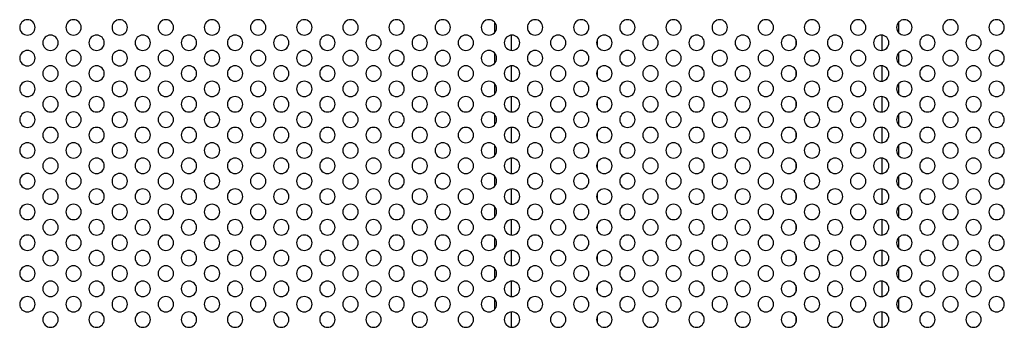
# Model space of a CAD drawing. Header units: millimetres. Extents: x 0 to 1118, y 0 to 864.
# Tile 88 of 256: x 805 to 826, y 396 to 403. Entities that reach past the tile are written whole.
import ezdxf

# ---------------------------------------------------------------- set-up
doc = ezdxf.new("R2010")
doc.units = ezdxf.units.MM

msp = doc.modelspace()

# ---------------------------------------------------------------- linework, layer by layer
at = {"color": 8, "linetype": 'Continuous', "lineweight": 25}
for p, q in [((815.0278, 402.6688), (815.0278, 402.8865)), ((823.7753, 402.8865), (823.7753, 402.6688)), ((815.3813, 402.6097), (815.3813, 402.2789)), ((823.4218, 402.2789), (823.4218, 402.6097)), ((817.2467, 402.506), (817.2467, 402.3826)), ((821.5564, 402.3826), (821.5564, 402.506)), ((815.0278, 402.0021), (815.0278, 402.2198)), ((823.7753, 402.2198), (823.7753, 402.0021)), ((815.3813, 401.9431), (815.3813, 401.6122)), ((823.4218, 401.6122), (823.4218, 401.9431)), ((817.2467, 401.8393), (817.2467, 401.7159)), ((821.5564, 401.7159), (821.5564, 401.8393)), ((815.0278, 401.3355), (815.0278, 401.5531)), ((823.7753, 401.5531), (823.7753, 401.3355)), ((815.3813, 401.2764), (815.3813, 400.9455)), ((817.2467, 401.1727), (817.2467, 401.0493)), ((821.5564, 401.0493), (821.5564, 401.1727)), ((823.4218, 400.9455), (823.4218, 401.2764)), ((815.0278, 400.6688), (815.0278, 400.8865)), ((823.7753, 400.8865), (823.7753, 400.6688)), ((815.3813, 400.6097), (815.3813, 400.2789)), ((817.2467, 400.506), (817.2467, 400.3826)), ((821.5564, 400.3826), (821.5564, 400.506)), ((823.4218, 400.2789), (823.4218, 400.6097)), ((815.0278, 400.0021), (815.0278, 400.2198)), ((823.7753, 400.2198), (823.7753, 400.0021)), ((815.3813, 399.9431), (815.3813, 399.6122)), ((817.2467, 399.8393), (817.2467, 399.7159)), ((821.5564, 399.7159), (821.5564, 399.8393)), ((823.4218, 399.6122), (823.4218, 399.9431)), ((815.0278, 399.3355), (815.0278, 399.5531)), ((823.7753, 399.5531), (823.7753, 399.3355)), ((815.3813, 399.2764), (815.3813, 398.9455)), ((817.2467, 399.1727), (817.2467, 399.0493)), ((821.5564, 399.0493), (821.5564, 399.1727)), ((823.4218, 398.9455), (823.4218, 399.2764)), ((815.0278, 398.6688), (815.0278, 398.8865)), ((823.7753, 398.8865), (823.7753, 398.6688)), ((815.3813, 398.6097), (815.3813, 398.2789)), ((823.4218, 398.2789), (823.4218, 398.6097)), ((817.2467, 398.506), (817.2467, 398.3826)), ((821.5564, 398.3826), (821.5564, 398.506)), ((815.0278, 398.0021), (815.0278, 398.2198)), ((823.7753, 398.2198), (823.7753, 398.0021)), ((815.3813, 397.9431), (815.3813, 397.6122)), ((823.4218, 397.6122), (823.4218, 397.9431)), ((817.2467, 397.8393), (817.2467, 397.7159)), ((821.5564, 397.7159), (821.5564, 397.8393)), ((815.0278, 397.3355), (815.0278, 397.5531)), ((823.7753, 397.5531), (823.7753, 397.3355)), ((815.3813, 397.2764), (815.3813, 396.9455)), ((823.4218, 396.9455), (823.4218, 397.2764)), ((817.2467, 397.1727), (817.2467, 397.0493)), ((821.5564, 397.0493), (821.5564, 397.1727)), ((815.0278, 396.6688), (815.0278, 396.8865)), ((823.7753, 396.8865), (823.7753, 396.6688)), ((815.3813, 396.6097), (815.3813, 396.2789)), ((823.4218, 396.2789), (823.4218, 396.6097)), ((817.2467, 396.506), (817.2467, 396.3826)), ((821.5564, 396.3826), (821.5564, 396.506))]:
    msp.add_line(p, q, dxfattribs=at)
at = {"color": 7, "linetype": 'Continuous', "lineweight": 25}
for centre, start, end in [((804.9016, 402.7776), 0, 180), ((804.9016, 402.7776), 180, 0), ((805.9016, 402.7776), 0, 180), ((805.9016, 402.7776), 180, 0), ((806.9016, 402.7776), 0, 180), ((806.9016, 402.7776), 180, 0), ((807.9016, 402.7776), 0, 180), ((807.9016, 402.7776), 180, 0), ((808.9016, 402.7776), 0, 180), ((808.9016, 402.7776), 180, 0), ((809.9016, 402.7776), 0, 180), ((809.9016, 402.7776), 180, 0), ((810.9016, 402.7776), 0, 180), ((810.9016, 402.7776), 180, 0), ((811.9016, 402.7776), 0, 180), ((811.9016, 402.7776), 180, 0), ((812.9016, 402.7776), 0, 180), ((812.9016, 402.7776), 180, 0), ((813.9016, 402.7776), 0, 180), ((813.9016, 402.7776), 180, 0), ((814.9016, 402.7776), 0, 180), ((814.9016, 402.7776), 180, 0), ((815.9016, 402.7776), 0, 180), ((815.9016, 402.7776), 180, 0), ((816.9016, 402.7776), 0, 180), ((816.9016, 402.7776), 180, 0), ((817.9016, 402.7776), 0, 180), ((817.9016, 402.7776), 180, 0), ((818.9016, 402.7776), 0, 180), ((818.9016, 402.7776), 180, 0), ((819.9016, 402.7776), 0, 180), ((819.9016, 402.7776), 180, 0), ((820.9016, 402.7776), 0, 180), ((820.9016, 402.7776), 180, 0), ((821.9016, 402.7776), 0, 180), ((821.9016, 402.7776), 180, 0), ((822.9016, 402.7776), 0, 180), ((822.9016, 402.7776), 180, 0), ((823.9016, 402.7776), 0, 180), ((823.9016, 402.7776), 180, 0), ((824.9016, 402.7776), 0, 180), ((824.9016, 402.7776), 180, 0), ((825.9016, 402.7776), 0, 180), ((825.9016, 402.7776), 180, 0), ((805.4016, 402.4443), 0, 180), ((806.4016, 402.4443), 0, 180), ((807.4016, 402.4443), 0, 180), ((808.4016, 402.4443), 0, 180), ((809.4016, 402.4443), 0, 180), ((810.4016, 402.4443), 0, 180), ((811.4016, 402.4443), 0, 180), ((812.4016, 402.4443), 0, 180), ((813.4016, 402.4443), 0, 180), ((814.4016, 402.4443), 0, 180), ((815.4016, 402.4443), 0, 180), ((816.4016, 402.4443), 0, 180), ((817.4016, 402.4443), 0, 180), ((818.4016, 402.4443), 0, 180), ((819.4016, 402.4443), 0, 180), ((820.4016, 402.4443), 0, 180), ((821.4016, 402.4443), 0, 180), ((822.4016, 402.4443), 0, 180), ((823.4016, 402.4443), 0, 180), ((824.4016, 402.4443), 0, 180), ((825.4016, 402.4443), 0, 180), ((805.4016, 402.4443), 180, 0), ((806.4016, 402.4443), 180, 0), ((807.4016, 402.4443), 180, 0), ((808.4016, 402.4443), 180, 0), ((809.4016, 402.4443), 180, 0), ((810.4016, 402.4443), 180, 0), ((811.4016, 402.4443), 180, 0), ((812.4016, 402.4443), 180, 0), ((813.4016, 402.4443), 180, 0), ((814.4016, 402.4443), 180, 0), ((815.4016, 402.4443), 180, 0), ((816.4016, 402.4443), 180, 0), ((817.4016, 402.4443), 180, 0), ((818.4016, 402.4443), 180, 0), ((819.4016, 402.4443), 180, 0), ((820.4016, 402.4443), 180, 0), ((821.4016, 402.4443), 180, 0), ((822.4016, 402.4443), 180, 0), ((823.4016, 402.4443), 180, 0), ((824.4016, 402.4443), 180, 0), ((825.4016, 402.4443), 180, 0), ((804.9016, 402.111), 0, 180), ((805.9016, 402.111), 0, 180), ((806.9016, 402.111), 0, 180), ((807.9016, 402.111), 0, 180), ((808.9016, 402.111), 0, 180), ((809.9016, 402.111), 0, 180), ((810.9016, 402.111), 0, 180), ((811.9016, 402.111), 0, 180), ((812.9016, 402.111), 0, 180), ((813.9016, 402.111), 0, 180), ((814.9016, 402.111), 0, 180), ((815.9016, 402.111), 0, 180), ((816.9016, 402.111), 0, 180), ((817.9016, 402.111), 0, 180), ((818.9016, 402.111), 0, 180), ((819.9016, 402.111), 0, 180), ((820.9016, 402.111), 0, 180), ((821.9016, 402.111), 0, 180), ((822.9016, 402.111), 0, 180), ((823.9016, 402.111), 0, 180), ((824.9016, 402.111), 0, 180), ((825.9016, 402.111), 0, 180), ((804.9016, 402.111), 180, 0), ((805.4016, 401.7776), 0, 180), ((805.9016, 402.111), 180, 0), ((806.4016, 401.7776), 0, 180), ((806.9016, 402.111), 180, 0), ((807.4016, 401.7776), 0, 180), ((807.9016, 402.111), 180, 0), ((808.4016, 401.7776), 0, 180), ((808.9016, 402.111), 180, 0), ((809.4016, 401.7776), 0, 180), ((809.9016, 402.111), 180, 0), ((810.4016, 401.7776), 0, 180), ((810.9016, 402.111), 180, 0), ((811.4016, 401.7776), 0, 180), ((811.9016, 402.111), 180, 0), ((812.4016, 401.7776), 0, 180), ((812.9016, 402.111), 180, 0), ((813.4016, 401.7776), 0, 180), ((813.9016, 402.111), 180, 0), ((814.4016, 401.7776), 0, 180), ((814.9016, 402.111), 180, 0), ((815.4016, 401.7776), 0, 180), ((815.9016, 402.111), 180, 0), ((816.4016, 401.7776), 0, 180), ((816.9016, 402.111), 180, 0), ((817.4016, 401.7776), 0, 180), ((817.9016, 402.111), 180, 0), ((818.4016, 401.7776), 0, 180), ((818.9016, 402.111), 180, 0), ((819.4016, 401.7776), 0, 180), ((819.9016, 402.111), 180, 0), ((820.4016, 401.7776), 0, 180), ((820.9016, 402.111), 180, 0), ((821.4016, 401.7776), 0, 180), ((821.9016, 402.111), 180, 0), ((822.4016, 401.7776), 0, 180), ((822.9016, 402.111), 180, 0), ((823.4016, 401.7776), 0, 180), ((823.9016, 402.111), 180, 0), ((824.4016, 401.7776), 0, 180), ((824.9016, 402.111), 180, 0), ((825.4016, 401.7776), 0, 180), ((825.9016, 402.111), 180, 0), ((805.4016, 401.7776), 180, 0), ((806.4016, 401.7776), 180, 0), ((807.4016, 401.7776), 180, 0), ((808.4016, 401.7776), 180, 0), ((809.4016, 401.7776), 180, 0), ((810.4016, 401.7776), 180, 0), ((811.4016, 401.7776), 180, 0), ((812.4016, 401.7776), 180, 0), ((813.4016, 401.7776), 180, 0), ((814.4016, 401.7776), 180, 0), ((815.4016, 401.7776), 180, 0), ((816.4016, 401.7776), 180, 0), ((817.4016, 401.7776), 180, 0), ((818.4016, 401.7776), 180, 0), ((819.4016, 401.7776), 180, 0), ((820.4016, 401.7776), 180, 0), ((821.4016, 401.7776), 180, 0), ((822.4016, 401.7776), 180, 0), ((823.4016, 401.7776), 180, 0), ((824.4016, 401.7776), 180, 0), ((825.4016, 401.7776), 180, 0), ((804.9016, 401.4443), 0, 180), ((805.9016, 401.4443), 0, 180), ((806.9016, 401.4443), 0, 180), ((807.9016, 401.4443), 0, 180), ((808.9016, 401.4443), 0, 180), ((809.9016, 401.4443), 0, 180), ((810.9016, 401.4443), 0, 180), ((811.9016, 401.4443), 0, 180), ((812.9016, 401.4443), 0, 180), ((813.9016, 401.4443), 0, 180), ((814.9016, 401.4443), 0, 180), ((815.9016, 401.4443), 0, 180), ((816.9016, 401.4443), 0, 180), ((817.9016, 401.4443), 0, 180), ((818.9016, 401.4443), 0, 180), ((819.9016, 401.4443), 0, 180), ((820.9016, 401.4443), 0, 180), ((821.9016, 401.4443), 0, 180), ((822.9016, 401.4443), 0, 180), ((823.9016, 401.4443), 0, 180), ((824.9016, 401.4443), 0, 180), ((825.9016, 401.4443), 0, 180), ((804.9016, 401.4443), 180, 0), ((805.9016, 401.4443), 180, 0), ((806.9016, 401.4443), 180, 0), ((807.9016, 401.4443), 180, 0), ((808.9016, 401.4443), 180, 0), ((809.9016, 401.4443), 180, 0), ((810.9016, 401.4443), 180, 0), ((811.9016, 401.4443), 180, 0), ((812.9016, 401.4443), 180, 0), ((813.9016, 401.4443), 180, 0), ((814.9016, 401.4443), 180, 0), ((815.9016, 401.4443), 180, 0), ((816.9016, 401.4443), 180, 0), ((817.9016, 401.4443), 180, 0), ((818.9016, 401.4443), 180, 0), ((819.9016, 401.4443), 180, 0), ((820.9016, 401.4443), 180, 0), ((821.9016, 401.4443), 180, 0), ((822.9016, 401.4443), 180, 0), ((823.9016, 401.4443), 180, 0), ((824.9016, 401.4443), 180, 0), ((825.9016, 401.4443), 180, 0), ((805.4016, 401.111), 0, 180), ((805.4016, 401.111), 180, 0), ((806.4016, 401.111), 0, 180), ((806.4016, 401.111), 180, 0), ((807.4016, 401.111), 0, 180), ((807.4016, 401.111), 180, 0), ((808.4016, 401.111), 0, 180), ((808.4016, 401.111), 180, 0), ((809.4016, 401.111), 0, 180), ((809.4016, 401.111), 180, 0), ((810.4016, 401.111), 0, 180), ((810.4016, 401.111), 180, 0), ((811.4016, 401.111), 0, 180), ((811.4016, 401.111), 180, 0), ((812.4016, 401.111), 0, 180), ((812.4016, 401.111), 180, 0), ((813.4016, 401.111), 0, 180), ((813.4016, 401.111), 180, 0), ((814.4016, 401.111), 0, 180), ((814.4016, 401.111), 180, 0), ((815.4016, 401.111), 0, 180), ((815.4016, 401.111), 180, 0), ((816.4016, 401.111), 0, 180), ((816.4016, 401.111), 180, 0), ((817.4016, 401.111), 0, 180), ((817.4016, 401.111), 180, 0), ((818.4016, 401.111), 0, 180), ((818.4016, 401.111), 180, 0), ((819.4016, 401.111), 0, 180), ((819.4016, 401.111), 180, 0), ((820.4016, 401.111), 0, 180), ((820.4016, 401.111), 180, 0), ((821.4016, 401.111), 0, 180), ((821.4016, 401.111), 180, 0), ((822.4016, 401.111), 0, 180), ((822.4016, 401.111), 180, 0), ((823.4016, 401.111), 0, 180), ((823.4016, 401.111), 180, 0), ((824.4016, 401.111), 0, 180), ((824.4016, 401.111), 180, 0), ((825.4016, 401.111), 0, 180), ((825.4016, 401.111), 180, 0), ((804.9016, 400.7776), 0, 180), ((805.9016, 400.7776), 0, 180), ((806.9016, 400.7776), 0, 180), ((807.9016, 400.7776), 0, 180), ((808.9016, 400.7776), 0, 180), ((809.9016, 400.7776), 0, 180), ((810.9016, 400.7776), 0, 180), ((811.9016, 400.7776), 0, 180), ((812.9016, 400.7776), 0, 180), ((813.9016, 400.7776), 0, 180), ((814.9016, 400.7776), 0, 180), ((815.9016, 400.7776), 0, 180), ((816.9016, 400.7776), 0, 180), ((817.9016, 400.7776), 0, 180), ((818.9016, 400.7776), 0, 180), ((819.9016, 400.7776), 0, 180), ((820.9016, 400.7776), 0, 180), ((821.9016, 400.7776), 0, 180), ((822.9016, 400.7776), 0, 180), ((823.9016, 400.7776), 0, 180), ((824.9016, 400.7776), 0, 180), ((825.9016, 400.7776), 0, 180), ((804.9016, 400.7776), 180, 0), ((805.9016, 400.7776), 180, 0), ((806.9016, 400.7776), 180, 0), ((807.9016, 400.7776), 180, 0), ((808.9016, 400.7776), 180, 0), ((809.9016, 400.7776), 180, 0), ((810.9016, 400.7776), 180, 0), ((811.9016, 400.7776), 180, 0), ((812.9016, 400.7776), 180, 0), ((813.9016, 400.7776), 180, 0), ((814.9016, 400.7776), 180, 0), ((815.9016, 400.7776), 180, 0), ((816.9016, 400.7776), 180, 0), ((817.9016, 400.7776), 180, 0), ((818.9016, 400.7776), 180, 0), ((819.9016, 400.7776), 180, 0), ((820.9016, 400.7776), 180, 0), ((821.9016, 400.7776), 180, 0), ((822.9016, 400.7776), 180, 0), ((823.9016, 400.7776), 180, 0), ((824.9016, 400.7776), 180, 0), ((825.9016, 400.7776), 180, 0), ((805.4016, 400.4443), 0, 180), ((805.4016, 400.4443), 180, 0), ((806.4016, 400.4443), 0, 180), ((806.4016, 400.4443), 180, 0), ((807.4016, 400.4443), 0, 180), ((807.4016, 400.4443), 180, 0), ((808.4016, 400.4443), 0, 180), ((808.4016, 400.4443), 180, 0), ((809.4016, 400.4443), 0, 180), ((809.4016, 400.4443), 180, 0), ((810.4016, 400.4443), 0, 180), ((810.4016, 400.4443), 180, 0), ((811.4016, 400.4443), 0, 180), ((811.4016, 400.4443), 180, 0), ((812.4016, 400.4443), 0, 180), ((812.4016, 400.4443), 180, 0), ((813.4016, 400.4443), 0, 180), ((813.4016, 400.4443), 180, 0), ((814.4016, 400.4443), 0, 180), ((814.4016, 400.4443), 180, 0), ((815.4016, 400.4443), 0, 180), ((815.4016, 400.4443), 180, 0), ((816.4016, 400.4443), 0, 180), ((816.4016, 400.4443), 180, 0), ((817.4016, 400.4443), 0, 180), ((817.4016, 400.4443), 180, 0), ((818.4016, 400.4443), 0, 180), ((818.4016, 400.4443), 180, 0), ((819.4016, 400.4443), 0, 180), ((819.4016, 400.4443), 180, 0), ((820.4016, 400.4443), 0, 180), ((820.4016, 400.4443), 180, 0), ((821.4016, 400.4443), 0, 180), ((821.4016, 400.4443), 180, 0), ((822.4016, 400.4443), 0, 180), ((822.4016, 400.4443), 180, 0), ((823.4016, 400.4443), 0, 180), ((823.4016, 400.4443), 180, 0), ((824.4016, 400.4443), 0, 180), ((824.4016, 400.4443), 180, 0), ((825.4016, 400.4443), 0, 180), ((825.4016, 400.4443), 180, 0), ((804.9016, 400.111), 0, 180), ((805.9016, 400.111), 0, 180), ((806.9016, 400.111), 0, 180), ((807.9016, 400.111), 0, 180), ((808.9016, 400.111), 0, 180), ((809.9016, 400.111), 0, 180), ((810.9016, 400.111), 0, 180), ((811.9016, 400.111), 0, 180), ((812.9016, 400.111), 0, 180), ((813.9016, 400.111), 0, 180), ((814.9016, 400.111), 0, 180), ((815.9016, 400.111), 0, 180), ((816.9016, 400.111), 0, 180), ((817.9016, 400.111), 0, 180), ((818.9016, 400.111), 0, 180), ((819.9016, 400.111), 0, 180), ((820.9016, 400.111), 0, 180), ((821.9016, 400.111), 0, 180), ((822.9016, 400.111), 0, 180), ((823.9016, 400.111), 0, 180), ((824.9016, 400.111), 0, 180), ((825.9016, 400.111), 0, 180), ((804.9016, 400.111), 180, 0), ((805.9016, 400.111), 180, 0), ((806.9016, 400.111), 180, 0), ((807.9016, 400.111), 180, 0), ((808.9016, 400.111), 180, 0), ((809.9016, 400.111), 180, 0), ((810.9016, 400.111), 180, 0), ((811.9016, 400.111), 180, 0), ((812.9016, 400.111), 180, 0), ((813.9016, 400.111), 180, 0), ((814.9016, 400.111), 180, 0), ((815.9016, 400.111), 180, 0), ((816.9016, 400.111), 180, 0), ((817.9016, 400.111), 180, 0), ((818.9016, 400.111), 180, 0), ((819.9016, 400.111), 180, 0), ((820.9016, 400.111), 180, 0), ((821.9016, 400.111), 180, 0), ((822.9016, 400.111), 180, 0), ((823.9016, 400.111), 180, 0), ((824.9016, 400.111), 180, 0), ((825.9016, 400.111), 180, 0), ((805.4016, 399.7776), 0, 180), ((806.4016, 399.7776), 0, 180), ((807.4016, 399.7776), 0, 180), ((808.4016, 399.7776), 0, 180), ((809.4016, 399.7776), 0, 180), ((810.4016, 399.7776), 0, 180), ((811.4016, 399.7776), 0, 180), ((812.4016, 399.7776), 0, 180), ((813.4016, 399.7776), 0, 180), ((814.4016, 399.7776), 0, 180), ((815.4016, 399.7776), 0, 180), ((816.4016, 399.7776), 0, 180), ((817.4016, 399.7776), 0, 180), ((818.4016, 399.7776), 0, 180), ((819.4016, 399.7776), 0, 180), ((820.4016, 399.7776), 0, 180), ((821.4016, 399.7776), 0, 180), ((822.4016, 399.7776), 0, 180), ((823.4016, 399.7776), 0, 180), ((824.4016, 399.7776), 0, 180), ((825.4016, 399.7776), 0, 180), ((804.9016, 399.4443), 0, 180), ((805.4016, 399.7776), 180, 0), ((805.9016, 399.4443), 0, 180), ((806.4016, 399.7776), 180, 0), ((806.9016, 399.4443), 0, 180), ((807.4016, 399.7776), 180, 0), ((807.9016, 399.4443), 0, 180), ((808.4016, 399.7776), 180, 0), ((808.9016, 399.4443), 0, 180), ((809.4016, 399.7776), 180, 0), ((809.9016, 399.4443), 0, 180), ((810.4016, 399.7776), 180, 0), ((810.9016, 399.4443), 0, 180), ((811.4016, 399.7776), 180, 0), ((811.9016, 399.4443), 0, 180), ((812.4016, 399.7776), 180, 0), ((812.9016, 399.4443), 0, 180), ((813.4016, 399.7776), 180, 0), ((813.9016, 399.4443), 0, 180), ((814.4016, 399.7776), 180, 0), ((814.9016, 399.4443), 0, 180), ((815.4016, 399.7776), 180, 0), ((815.9016, 399.4443), 0, 180), ((816.4016, 399.7776), 180, 0), ((816.9016, 399.4443), 0, 180), ((817.4016, 399.7776), 180, 0), ((817.9016, 399.4443), 0, 180), ((818.4016, 399.7776), 180, 0), ((818.9016, 399.4443), 0, 180), ((819.4016, 399.7776), 180, 0), ((819.9016, 399.4443), 0, 180), ((820.4016, 399.7776), 180, 0), ((820.9016, 399.4443), 0, 180), ((821.4016, 399.7776), 180, 0), ((821.9016, 399.4443), 0, 180), ((822.4016, 399.7776), 180, 0), ((822.9016, 399.4443), 0, 180), ((823.4016, 399.7776), 180, 0), ((823.9016, 399.4443), 0, 180), ((824.4016, 399.7776), 180, 0), ((824.9016, 399.4443), 0, 180), ((825.4016, 399.7776), 180, 0), ((825.9016, 399.4443), 0, 180), ((804.9016, 399.4443), 180, 0), ((805.9016, 399.4443), 180, 0), ((806.9016, 399.4443), 180, 0), ((807.9016, 399.4443), 180, 0), ((808.9016, 399.4443), 180, 0), ((809.9016, 399.4443), 180, 0), ((810.9016, 399.4443), 180, 0), ((811.9016, 399.4443), 180, 0), ((812.9016, 399.4443), 180, 0), ((813.9016, 399.4443), 180, 0), ((814.9016, 399.4443), 180, 0), ((815.9016, 399.4443), 180, 0), ((816.9016, 399.4443), 180, 0), ((817.9016, 399.4443), 180, 0), ((818.9016, 399.4443), 180, 0), ((819.9016, 399.4443), 180, 0), ((820.9016, 399.4443), 180, 0), ((821.9016, 399.4443), 180, 0), ((822.9016, 399.4443), 180, 0), ((823.9016, 399.4443), 180, 0), ((824.9016, 399.4443), 180, 0), ((825.9016, 399.4443), 180, 0), ((805.4016, 399.111), 0, 180), ((806.4016, 399.111), 0, 180), ((807.4016, 399.111), 0, 180), ((808.4016, 399.111), 0, 180), ((809.4016, 399.111), 0, 180), ((810.4016, 399.111), 0, 180), ((811.4016, 399.111), 0, 180), ((812.4016, 399.111), 0, 180), ((813.4016, 399.111), 0, 180), ((814.4016, 399.111), 0, 180), ((815.4016, 399.111), 0, 180), ((816.4016, 399.111), 0, 180), ((817.4016, 399.111), 0, 180), ((818.4016, 399.111), 0, 180), ((819.4016, 399.111), 0, 180), ((820.4016, 399.111), 0, 180), ((821.4016, 399.111), 0, 180), ((822.4016, 399.111), 0, 180), ((823.4016, 399.111), 0, 180), ((824.4016, 399.111), 0, 180), ((825.4016, 399.111), 0, 180), ((804.9016, 398.7776), 0, 180), ((805.4016, 399.111), 180, 0), ((805.9016, 398.7776), 0, 180), ((806.4016, 399.111), 180, 0), ((806.9016, 398.7776), 0, 180), ((807.4016, 399.111), 180, 0), ((807.9016, 398.7776), 0, 180), ((808.4016, 399.111), 180, 0), ((808.9016, 398.7776), 0, 180), ((809.4016, 399.111), 180, 0), ((809.9016, 398.7776), 0, 180), ((810.4016, 399.111), 180, 0), ((810.9016, 398.7776), 0, 180), ((811.4016, 399.111), 180, 0), ((811.9016, 398.7776), 0, 180), ((812.4016, 399.111), 180, 0), ((812.9016, 398.7776), 0, 180), ((813.4016, 399.111), 180, 0), ((813.9016, 398.7776), 0, 180), ((814.4016, 399.111), 180, 0), ((814.9016, 398.7776), 0, 180), ((815.4016, 399.111), 180, 0), ((815.9016, 398.7776), 0, 180), ((816.4016, 399.111), 180, 0), ((816.9016, 398.7776), 0, 180), ((817.4016, 399.111), 180, 0), ((817.9016, 398.7776), 0, 180), ((818.4016, 399.111), 180, 0), ((818.9016, 398.7776), 0, 180), ((819.4016, 399.111), 180, 0), ((819.9016, 398.7776), 0, 180), ((820.4016, 399.111), 180, 0), ((820.9016, 398.7776), 0, 180), ((821.4016, 399.111), 180, 0), ((821.9016, 398.7776), 0, 180), ((822.4016, 399.111), 180, 0), ((822.9016, 398.7776), 0, 180), ((823.4016, 399.111), 180, 0), ((823.9016, 398.7776), 0, 180), ((824.4016, 399.111), 180, 0), ((824.9016, 398.7776), 0, 180), ((825.4016, 399.111), 180, 0), ((825.9016, 398.7776), 0, 180), ((804.9016, 398.7776), 180, 0), ((805.9016, 398.7776), 180, 0), ((806.9016, 398.7776), 180, 0), ((807.9016, 398.7776), 180, 0), ((808.9016, 398.7776), 180, 0), ((809.9016, 398.7776), 180, 0), ((810.9016, 398.7776), 180, 0), ((811.9016, 398.7776), 180, 0), ((812.9016, 398.7776), 180, 0), ((813.9016, 398.7776), 180, 0), ((814.9016, 398.7776), 180, 0), ((815.9016, 398.7776), 180, 0), ((816.9016, 398.7776), 180, 0), ((817.9016, 398.7776), 180, 0), ((818.9016, 398.7776), 180, 0), ((819.9016, 398.7776), 180, 0), ((820.9016, 398.7776), 180, 0), ((821.9016, 398.7776), 180, 0), ((822.9016, 398.7776), 180, 0), ((823.9016, 398.7776), 180, 0), ((824.9016, 398.7776), 180, 0), ((825.9016, 398.7776), 180, 0), ((805.4016, 398.4443), 0, 180), ((806.4016, 398.4443), 0, 180), ((807.4016, 398.4443), 0, 180), ((808.4016, 398.4443), 0, 180), ((809.4016, 398.4443), 0, 180), ((810.4016, 398.4443), 0, 180), ((811.4016, 398.4443), 0, 180), ((812.4016, 398.4443), 0, 180), ((813.4016, 398.4443), 0, 180), ((814.4016, 398.4443), 0, 180), ((815.4016, 398.4443), 0, 180), ((816.4016, 398.4443), 0, 180), ((817.4016, 398.4443), 0, 180), ((818.4016, 398.4443), 0, 180), ((819.4016, 398.4443), 0, 180), ((820.4016, 398.4443), 0, 180), ((821.4016, 398.4443), 0, 180), ((822.4016, 398.4443), 0, 180), ((823.4016, 398.4443), 0, 180), ((824.4016, 398.4443), 0, 180), ((825.4016, 398.4443), 0, 180), ((805.4016, 398.4443), 180, 0), ((806.4016, 398.4443), 180, 0), ((807.4016, 398.4443), 180, 0), ((808.4016, 398.4443), 180, 0), ((809.4016, 398.4443), 180, 0), ((810.4016, 398.4443), 180, 0), ((811.4016, 398.4443), 180, 0), ((812.4016, 398.4443), 180, 0), ((813.4016, 398.4443), 180, 0), ((814.4016, 398.4443), 180, 0), ((815.4016, 398.4443), 180, 0), ((816.4016, 398.4443), 180, 0), ((817.4016, 398.4443), 180, 0), ((818.4016, 398.4443), 180, 0), ((819.4016, 398.4443), 180, 0), ((820.4016, 398.4443), 180, 0), ((821.4016, 398.4443), 180, 0), ((822.4016, 398.4443), 180, 0), ((823.4016, 398.4443), 180, 0), ((824.4016, 398.4443), 180, 0), ((825.4016, 398.4443), 180, 0), ((804.9016, 398.111), 0, 180), ((804.9016, 398.111), 180, 0), ((805.9016, 398.111), 0, 180), ((805.9016, 398.111), 180, 0), ((806.9016, 398.111), 0, 180), ((806.9016, 398.111), 180, 0), ((807.9016, 398.111), 0, 180), ((807.9016, 398.111), 180, 0), ((808.9016, 398.111), 0, 180), ((808.9016, 398.111), 180, 0), ((809.9016, 398.111), 0, 180), ((809.9016, 398.111), 180, 0), ((810.9016, 398.111), 0, 180), ((810.9016, 398.111), 180, 0), ((811.9016, 398.111), 0, 180), ((811.9016, 398.111), 180, 0), ((812.9016, 398.111), 0, 180), ((812.9016, 398.111), 180, 0), ((813.9016, 398.111), 0, 180), ((813.9016, 398.111), 180, 0), ((814.9016, 398.111), 0, 180), ((814.9016, 398.111), 180, 0), ((815.9016, 398.111), 0, 180), ((815.9016, 398.111), 180, 0), ((816.9016, 398.111), 0, 180), ((816.9016, 398.111), 180, 0), ((817.9016, 398.111), 0, 180), ((817.9016, 398.111), 180, 0), ((818.9016, 398.111), 0, 180), ((818.9016, 398.111), 180, 0), ((819.9016, 398.111), 0, 180), ((819.9016, 398.111), 180, 0), ((820.9016, 398.111), 0, 180), ((820.9016, 398.111), 180, 0), ((821.9016, 398.111), 0, 180), ((821.9016, 398.111), 180, 0), ((822.9016, 398.111), 0, 180), ((822.9016, 398.111), 180, 0), ((823.9016, 398.111), 0, 180), ((823.9016, 398.111), 180, 0), ((824.9016, 398.111), 0, 180), ((824.9016, 398.111), 180, 0), ((825.9016, 398.111), 0, 180), ((825.9016, 398.111), 180, 0), ((805.4016, 397.7776), 0, 180), ((806.4016, 397.7776), 0, 180), ((807.4016, 397.7776), 0, 180), ((808.4016, 397.7776), 0, 180), ((809.4016, 397.7776), 0, 180), ((810.4016, 397.7776), 0, 180), ((811.4016, 397.7776), 0, 180), ((812.4016, 397.7776), 0, 180), ((813.4016, 397.7776), 0, 180), ((814.4016, 397.7776), 0, 180), ((815.4016, 397.7776), 0, 180), ((816.4016, 397.7776), 0, 180), ((817.4016, 397.7776), 0, 180), ((818.4016, 397.7776), 0, 180), ((819.4016, 397.7776), 0, 180), ((820.4016, 397.7776), 0, 180), ((821.4016, 397.7776), 0, 180), ((822.4016, 397.7776), 0, 180), ((823.4016, 397.7776), 0, 180), ((824.4016, 397.7776), 0, 180), ((825.4016, 397.7776), 0, 180), ((805.4016, 397.7776), 180, 0), ((806.4016, 397.7776), 180, 0), ((807.4016, 397.7776), 180, 0), ((808.4016, 397.7776), 180, 0), ((809.4016, 397.7776), 180, 0), ((810.4016, 397.7776), 180, 0), ((811.4016, 397.7776), 180, 0), ((812.4016, 397.7776), 180, 0), ((813.4016, 397.7776), 180, 0), ((814.4016, 397.7776), 180, 0), ((815.4016, 397.7776), 180, 0), ((816.4016, 397.7776), 180, 0), ((817.4016, 397.7776), 180, 0), ((818.4016, 397.7776), 180, 0), ((819.4016, 397.7776), 180, 0), ((820.4016, 397.7776), 180, 0), ((821.4016, 397.7776), 180, 0), ((822.4016, 397.7776), 180, 0), ((823.4016, 397.7776), 180, 0), ((824.4016, 397.7776), 180, 0), ((825.4016, 397.7776), 180, 0), ((804.9016, 397.4443), 0, 180), ((804.9016, 397.4443), 180, 0), ((805.9016, 397.4443), 0, 180), ((805.9016, 397.4443), 180, 0), ((806.9016, 397.4443), 0, 180), ((806.9016, 397.4443), 180, 0), ((807.9016, 397.4443), 0, 180), ((807.9016, 397.4443), 180, 0), ((808.9016, 397.4443), 0, 180), ((808.9016, 397.4443), 180, 0), ((809.9016, 397.4443), 0, 180), ((809.9016, 397.4443), 180, 0), ((810.9016, 397.4443), 0, 180), ((810.9016, 397.4443), 180, 0), ((811.9016, 397.4443), 0, 180), ((811.9016, 397.4443), 180, 0), ((812.9016, 397.4443), 0, 180), ((812.9016, 397.4443), 180, 0), ((813.9016, 397.4443), 0, 180), ((813.9016, 397.4443), 180, 0), ((814.9016, 397.4443), 0, 180), ((814.9016, 397.4443), 180, 0), ((815.9016, 397.4443), 0, 180), ((815.9016, 397.4443), 180, 0), ((816.9016, 397.4443), 0, 180), ((816.9016, 397.4443), 180, 0), ((817.9016, 397.4443), 0, 180), ((817.9016, 397.4443), 180, 0), ((818.9016, 397.4443), 0, 180), ((818.9016, 397.4443), 180, 0), ((819.9016, 397.4443), 0, 180), ((819.9016, 397.4443), 180, 0), ((820.9016, 397.4443), 0, 180), ((820.9016, 397.4443), 180, 0), ((821.9016, 397.4443), 0, 180), ((821.9016, 397.4443), 180, 0), ((822.9016, 397.4443), 0, 180), ((822.9016, 397.4443), 180, 0), ((823.9016, 397.4443), 0, 180), ((823.9016, 397.4443), 180, 0), ((824.9016, 397.4443), 0, 180), ((824.9016, 397.4443), 180, 0), ((825.9016, 397.4443), 0, 180), ((825.9016, 397.4443), 180, 0), ((805.4016, 397.111), 0, 180), ((806.4016, 397.111), 0, 180), ((807.4016, 397.111), 0, 180), ((808.4016, 397.111), 0, 180), ((809.4016, 397.111), 0, 180), ((810.4016, 397.111), 0, 180), ((811.4016, 397.111), 0, 180), ((812.4016, 397.111), 0, 180), ((813.4016, 397.111), 0, 180), ((814.4016, 397.111), 0, 180), ((815.4016, 397.111), 0, 180), ((816.4016, 397.111), 0, 180), ((817.4016, 397.111), 0, 180), ((818.4016, 397.111), 0, 180), ((819.4016, 397.111), 0, 180), ((820.4016, 397.111), 0, 180), ((821.4016, 397.111), 0, 180), ((822.4016, 397.111), 0, 180), ((823.4016, 397.111), 0, 180), ((824.4016, 397.111), 0, 180), ((825.4016, 397.111), 0, 180), ((805.4016, 397.111), 180, 0), ((806.4016, 397.111), 180, 0), ((807.4016, 397.111), 180, 0), ((808.4016, 397.111), 180, 0), ((809.4016, 397.111), 180, 0), ((810.4016, 397.111), 180, 0), ((811.4016, 397.111), 180, 0), ((812.4016, 397.111), 180, 0), ((813.4016, 397.111), 180, 0), ((814.4016, 397.111), 180, 0), ((815.4016, 397.111), 180, 0), ((816.4016, 397.111), 180, 0), ((817.4016, 397.111), 180, 0), ((818.4016, 397.111), 180, 0), ((819.4016, 397.111), 180, 0), ((820.4016, 397.111), 180, 0), ((821.4016, 397.111), 180, 0), ((822.4016, 397.111), 180, 0), ((823.4016, 397.111), 180, 0), ((824.4016, 397.111), 180, 0), ((825.4016, 397.111), 180, 0), ((804.9016, 396.7776), 0, 180), ((805.9016, 396.7776), 0, 180), ((806.9016, 396.7776), 0, 180), ((807.9016, 396.7776), 0, 180), ((808.9016, 396.7776), 0, 180), ((809.9016, 396.7776), 0, 180), ((810.9016, 396.7776), 0, 180), ((811.9016, 396.7776), 0, 180), ((812.9016, 396.7776), 0, 180), ((813.9016, 396.7776), 0, 180), ((814.9016, 396.7776), 0, 180), ((815.9016, 396.7776), 0, 180), ((816.9016, 396.7776), 0, 180), ((817.9016, 396.7776), 0, 180), ((818.9016, 396.7776), 0, 180), ((819.9016, 396.7776), 0, 180), ((820.9016, 396.7776), 0, 180), ((821.9016, 396.7776), 0, 180), ((822.9016, 396.7776), 0, 180), ((823.9016, 396.7776), 0, 180), ((824.9016, 396.7776), 0, 180), ((825.9016, 396.7776), 0, 180), ((804.9016, 396.7776), 180, 0), ((805.4016, 396.4443), 0, 180), ((805.9016, 396.7776), 180, 0), ((806.4016, 396.4443), 0, 180), ((806.9016, 396.7776), 180, 0), ((807.4016, 396.4443), 0, 180), ((807.9016, 396.7776), 180, 0), ((808.4016, 396.4443), 0, 180), ((808.9016, 396.7776), 180, 0), ((809.4016, 396.4443), 0, 180), ((809.9016, 396.7776), 180, 0), ((810.4016, 396.4443), 0, 180), ((810.9016, 396.7776), 180, 0), ((811.4016, 396.4443), 0, 180), ((811.9016, 396.7776), 180, 0), ((812.4016, 396.4443), 0, 180), ((812.9016, 396.7776), 180, 0), ((813.4016, 396.4443), 0, 180), ((813.9016, 396.7776), 180, 0), ((814.4016, 396.4443), 0, 180), ((814.9016, 396.7776), 180, 0), ((815.4016, 396.4443), 0, 180), ((815.9016, 396.7776), 180, 0), ((816.4016, 396.4443), 0, 180), ((816.9016, 396.7776), 180, 0), ((817.4016, 396.4443), 0, 180), ((817.9016, 396.7776), 180, 0), ((818.4016, 396.4443), 0, 180), ((818.9016, 396.7776), 180, 0), ((819.4016, 396.4443), 0, 180), ((819.9016, 396.7776), 180, 0), ((820.4016, 396.4443), 0, 180), ((820.9016, 396.7776), 180, 0), ((821.4016, 396.4443), 0, 180), ((821.9016, 396.7776), 180, 0), ((822.4016, 396.4443), 0, 180), ((822.9016, 396.7776), 180, 0), ((823.4016, 396.4443), 0, 180), ((823.9016, 396.7776), 180, 0), ((824.4016, 396.4443), 0, 180), ((824.9016, 396.7776), 180, 0), ((825.4016, 396.4443), 0, 180), ((825.9016, 396.7776), 180, 0), ((805.4016, 396.4443), 180, 0), ((806.4016, 396.4443), 180, 0), ((807.4016, 396.4443), 180, 0), ((808.4016, 396.4443), 180, 0), ((809.4016, 396.4443), 180, 0), ((810.4016, 396.4443), 180, 0), ((811.4016, 396.4443), 180, 0), ((812.4016, 396.4443), 180, 0), ((813.4016, 396.4443), 180, 0), ((814.4016, 396.4443), 180, 0), ((815.4016, 396.4443), 180, 0), ((816.4016, 396.4443), 180, 0), ((817.4016, 396.4443), 180, 0), ((818.4016, 396.4443), 180, 0), ((819.4016, 396.4443), 180, 0), ((820.4016, 396.4443), 180, 0), ((821.4016, 396.4443), 180, 0), ((822.4016, 396.4443), 180, 0), ((823.4016, 396.4443), 180, 0), ((824.4016, 396.4443), 180, 0), ((825.4016, 396.4443), 180, 0)]:
    msp.add_arc(centre, 0.1667, start, end, dxfattribs=at)

doc.saveas('drawing.dxf')
